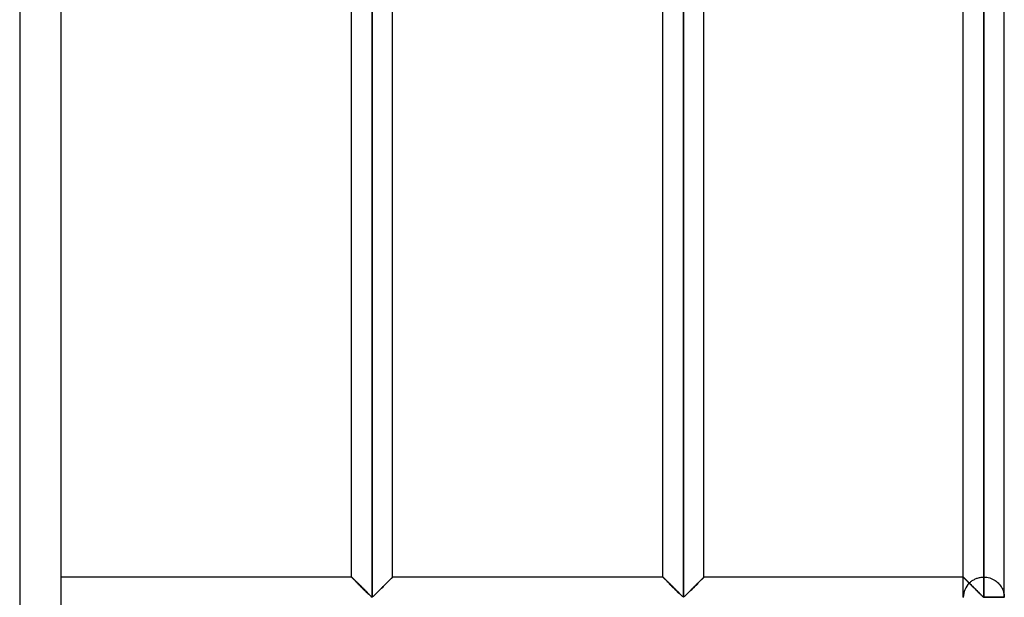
# Model space of a CAD drawing. Header units: millimetres. Extents: x -364 to 380, y -455 to 455.
# Tile 4 of 21: x 260 to 380, y -352 to -282. Entities that reach past the tile are written whole.
import ezdxf

# ---------------------------------------------------------------- set-up
doc = ezdxf.new("R2010")
doc.units = ezdxf.units.MM
doc.layers.add('MAIN-1', color=7, linetype='Continuous')
doc.layers.add('MAIN-2', color=7, linetype='Continuous')

msp = doc.modelspace()

# ---------------------------------------------------------------- linework, layer by layer
at = {"layer": 'MAIN-1'}
for p, q in [((265, 455), (265, -455)), ((302.95, -352.01), (302.95, -211.32)), ((340.9, -352.01), (340.9, -211.32)), ((377.5, -211.32), (377.5, -352.01)), ((380, -352.01), (380, -211.32)), ((300.45, -349.58), (300.45, -213.75)), ((305.45, -349.58), (305.45, -213.75)), ((338.4, -349.58), (338.4, -213.75)), ((343.4, -349.58), (343.4, -213.75)), ((375, -349.58), (375, -213.75)), ((300.45, -349.58), (265, -349.58)), ((300.46, -349.59), (300.45, -349.58)), ((300.47, -349.6), (300.46, -349.59)), ((300.49, -349.62), (300.47, -349.6)), ((300.52, -349.66), (300.49, -349.62)), ((300.56, -349.7), (300.52, -349.66)), ((300.61, -349.75), (300.56, -349.7)), ((300.67, -349.8), (300.61, -349.75)), ((300.73, -349.86), (300.67, -349.8)), ((300.8, -349.93), (300.73, -349.86)), ((300.88, -350.01), (300.8, -349.93)), ((300.96, -350.09), (300.88, -350.01)), ((301.04, -350.17), (300.96, -350.09)), ((301.12, -350.26), (301.04, -350.17)), ((301.21, -350.34), (301.12, -350.26)), ((301.3, -350.43), (301.21, -350.34)), ((304.69, -350.34), (304.6, -350.43)), ((304.78, -350.26), (304.69, -350.34)), ((304.86, -350.17), (304.78, -350.26)), ((304.94, -350.09), (304.86, -350.17)), ((305.02, -350.01), (304.94, -350.09)), ((305.1, -349.93), (305.02, -350.01)), ((305.17, -349.86), (305.1, -349.93)), ((305.23, -349.8), (305.17, -349.86)), ((305.29, -349.75), (305.23, -349.8)), ((305.34, -349.7), (305.29, -349.75)), ((305.38, -349.66), (305.34, -349.7)), ((305.41, -349.62), (305.38, -349.66)), ((305.43, -349.6), (305.41, -349.62)), ((305.44, -349.59), (305.43, -349.6)), ((305.45, -349.58), (305.44, -349.59)), ((338.4, -349.58), (305.45, -349.58)), ((338.41, -349.59), (338.4, -349.58)), ((338.42, -349.6), (338.41, -349.59)), ((338.44, -349.62), (338.42, -349.6)), ((338.47, -349.66), (338.44, -349.62)), ((338.51, -349.7), (338.47, -349.66)), ((338.56, -349.75), (338.51, -349.7)), ((338.62, -349.8), (338.56, -349.75)), ((338.68, -349.86), (338.62, -349.8)), ((338.75, -349.93), (338.68, -349.86)), ((338.83, -350.01), (338.75, -349.93)), ((338.91, -350.09), (338.83, -350.01)), ((338.99, -350.17), (338.91, -350.09)), ((339.07, -350.26), (338.99, -350.17)), ((339.16, -350.34), (339.07, -350.26)), ((339.25, -350.43), (339.16, -350.34)), ((342.64, -350.34), (342.55, -350.43)), ((342.73, -350.26), (342.64, -350.34)), ((342.81, -350.17), (342.73, -350.26)), ((342.89, -350.09), (342.81, -350.17)), ((342.97, -350.01), (342.89, -350.09)), ((343.05, -349.93), (342.97, -350.01)), ((343.12, -349.86), (343.05, -349.93)), ((343.18, -349.8), (343.12, -349.86)), ((343.24, -349.75), (343.18, -349.8)), ((343.29, -349.7), (343.24, -349.75)), ((343.33, -349.66), (343.29, -349.7)), ((343.36, -349.62), (343.33, -349.66)), ((343.38, -349.6), (343.36, -349.62)), ((343.39, -349.59), (343.38, -349.6)), ((343.4, -349.58), (343.39, -349.59)), ((375, -349.58), (343.4, -349.58)), ((375, -349.59), (375, -349.58)), ((375.01, -349.59), (375, -349.59)), ((375.02, -349.61), (375.01, -349.59)), ((375.04, -349.62), (375.02, -349.61)), ((375.07, -349.65), (375.04, -349.62)), ((375.09, -349.68), (375.07, -349.65)), ((375.13, -349.71), (375.09, -349.68)), ((375.16, -349.75), (375.13, -349.71)), ((375.2, -349.79), (375.16, -349.75)), ((375.25, -349.83), (375.2, -349.79)), ((375.3, -349.88), (375.25, -349.83)), ((375.35, -349.93), (375.3, -349.88)), ((375.41, -349.99), (375.35, -349.93)), ((375.47, -350.05), (375.41, -349.99)), ((375.53, -350.11), (375.47, -350.05)), ((375.59, -350.17), (375.53, -350.11)), ((375.65, -350.24), (375.59, -350.17)), ((375.72, -350.3), (375.65, -350.24)), ((375.78, -350.37), (375.72, -350.3)), ((375.85, -350.43), (375.78, -350.37)), ((301.39, -350.53), (301.3, -350.43)), ((301.49, -350.62), (301.39, -350.53)), ((301.59, -350.72), (301.49, -350.62)), ((301.68, -350.82), (301.59, -350.72)), ((301.78, -350.91), (301.68, -350.82)), ((301.88, -351.01), (301.78, -350.91)), ((301.98, -351.11), (301.88, -351.01)), ((302.08, -351.21), (301.98, -351.11)), ((302.17, -351.3), (302.08, -351.21)), ((302.27, -351.39), (302.17, -351.3)), ((302.36, -351.49), (302.27, -351.39)), ((302.45, -351.58), (302.36, -351.49)), ((302.54, -351.66), (302.45, -351.58)), ((303.45, -351.58), (303.36, -351.66)), ((303.54, -351.49), (303.45, -351.58)), ((303.63, -351.39), (303.54, -351.49)), ((303.73, -351.3), (303.63, -351.39)), ((303.82, -351.21), (303.73, -351.3)), ((303.92, -351.11), (303.82, -351.21)), ((304.02, -351.01), (303.92, -351.11)), ((304.12, -350.91), (304.02, -351.01)), ((304.22, -350.82), (304.12, -350.91)), ((304.31, -350.72), (304.22, -350.82)), ((304.41, -350.62), (304.31, -350.72)), ((304.51, -350.53), (304.41, -350.62)), ((304.6, -350.43), (304.51, -350.53)), ((339.34, -350.53), (339.25, -350.43)), ((339.44, -350.62), (339.34, -350.53)), ((339.54, -350.72), (339.44, -350.62)), ((339.63, -350.82), (339.54, -350.72)), ((339.73, -350.91), (339.63, -350.82)), ((339.83, -351.01), (339.73, -350.91)), ((339.93, -351.11), (339.83, -351.01)), ((340.03, -351.21), (339.93, -351.11)), ((340.12, -351.3), (340.03, -351.21)), ((340.22, -351.39), (340.12, -351.3)), ((340.31, -351.49), (340.22, -351.39)), ((340.4, -351.58), (340.31, -351.49)), ((340.49, -351.66), (340.4, -351.58)), ((341.4, -351.58), (341.31, -351.66)), ((341.49, -351.49), (341.4, -351.58)), ((341.58, -351.39), (341.49, -351.49)), ((341.68, -351.3), (341.58, -351.39)), ((341.77, -351.21), (341.68, -351.3)), ((341.87, -351.11), (341.77, -351.21)), ((341.97, -351.01), (341.87, -351.11)), ((342.07, -350.91), (341.97, -351.01)), ((342.17, -350.82), (342.07, -350.91)), ((342.26, -350.72), (342.17, -350.82)), ((342.36, -350.62), (342.26, -350.72)), ((342.46, -350.53), (342.36, -350.62)), ((342.55, -350.43), (342.46, -350.53)), ((375.92, -350.5), (375.85, -350.43)), ((375.99, -350.57), (375.92, -350.5)), ((376.06, -350.65), (375.99, -350.57)), ((376.14, -350.72), (376.06, -350.65)), ((376.21, -350.79), (376.14, -350.72)), ((376.28, -350.86), (376.21, -350.79)), ((376.36, -350.94), (376.28, -350.86)), ((376.43, -351.01), (376.36, -350.94)), ((376.5, -351.08), (376.43, -351.01)), ((376.58, -351.16), (376.5, -351.08)), ((376.65, -351.23), (376.58, -351.16)), ((376.72, -351.3), (376.65, -351.23)), ((376.79, -351.37), (376.72, -351.3)), ((376.86, -351.44), (376.79, -351.37)), ((376.93, -351.51), (376.86, -351.44)), ((377, -351.58), (376.93, -351.51)), ((377.06, -351.64), (377, -351.58)), ((302.62, -351.75), (302.54, -351.66)), ((302.7, -351.82), (302.62, -351.75)), ((302.78, -351.9), (302.7, -351.82)), ((302.85, -351.96), (302.78, -351.9)), ((302.95, -352.01), (302.85, -351.96)), ((303.05, -351.96), (302.95, -352.01)), ((303.12, -351.9), (303.05, -351.96)), ((303.2, -351.82), (303.12, -351.9)), ((303.28, -351.75), (303.2, -351.82)), ((303.36, -351.66), (303.28, -351.75)), ((340.57, -351.75), (340.49, -351.66)), ((340.65, -351.82), (340.57, -351.75)), ((340.73, -351.9), (340.65, -351.82)), ((340.8, -351.96), (340.73, -351.9)), ((340.9, -352.01), (340.8, -351.96)), ((341, -351.96), (340.9, -352.01)), ((341.07, -351.9), (341, -351.96)), ((341.15, -351.82), (341.07, -351.9)), ((341.23, -351.75), (341.15, -351.82)), ((341.31, -351.66), (341.23, -351.75)), ((377.13, -351.7), (377.06, -351.64)), ((377.19, -351.77), (377.13, -351.7)), ((377.25, -351.82), (377.19, -351.77)), ((377.31, -351.88), (377.25, -351.82)), ((377.36, -351.93), (377.31, -351.88)), ((377.42, -351.98), (377.36, -351.93)), ((377.5, -352.01), (377.42, -351.98)), ((377.5, -352.01), (377.5, -352.08)), ((380, -352.01), (377.5, -352.01))]:
    msp.add_line(p, q, dxfattribs=at)
msp.add_arc((377.5, -352.08), 2.5, 0, 1.6206, dxfattribs=at)
at = {"layer": 'MAIN-2'}
for p, q in [((260, 450), (260, -450)), ((302.95, -352.01), (302.95, -211.32)), ((302.95, -211.32), (302.95, -352.01)), ((302.95, -211.32), (302.95, -352.01)), ((340.9, -352.01), (340.9, -211.32)), ((340.9, -211.32), (340.9, -352.01)), ((340.9, -211.32), (340.9, -352.01)), ((377.5, -352.01), (377.5, -211.32)), ((377.5, -213.75), (377.5, -349.58)), ((377.5, -213.75), (377.5, -349.58)), ((377.5, -349.58), (377.5, -213.75)), ((377.5, -213.75), (377.5, -349.58)), ((377.5, -349.58), (377.5, -213.75)), ((377.5, -213.75), (377.5, -349.58)), ((377.5, -349.58), (377.5, -213.75)), ((377.5, -213.75), (377.5, -349.58)), ((377.5, -349.58), (377.5, -213.75)), ((377.5, -213.75), (377.5, -349.58)), ((377.5, -349.58), (377.5, -213.75)), ((377.5, -213.75), (377.5, -349.58)), ((377.5, -349.58), (377.5, -213.75)), ((377.5, -213.75), (377.5, -349.58)), ((377.5, -349.58), (377.5, -213.75)), ((377.5, -213.75), (377.5, -349.58)), ((377.5, -349.58), (377.5, -213.75)), ((377.5, -213.75), (377.5, -349.58)), ((377.5, -349.58), (377.5, -213.75)), ((377.5, -213.75), (377.5, -349.58)), ((377.5, -349.58), (377.5, -213.75)), ((377.5, -213.75), (377.5, -349.58)), ((377.5, -349.58), (377.5, -213.75)), ((377.5, -213.75), (377.5, -349.58)), ((377.5, -349.58), (377.5, -213.75)), ((377.5, -213.75), (377.5, -349.58)), ((377.5, -349.58), (377.5, -213.75)), ((377.5, -213.75), (377.5, -349.58)), ((377.5, -349.58), (377.5, -213.75)), ((377.5, -213.75), (377.5, -349.58)), ((377.5, -349.58), (377.5, -213.75)), ((377.5, -213.75), (377.5, -349.58)), ((377.5, -349.58), (377.5, -213.75)), ((377.5, -213.75), (377.5, -349.58)), ((377.5, -349.58), (377.5, -213.75)), ((377.5, -213.75), (377.5, -349.58)), ((377.5, -349.58), (377.5, -213.75)), ((377.5, -213.75), (377.5, -349.58)), ((377.5, -349.58), (377.5, -213.75)), ((377.5, -213.75), (377.5, -349.58)), ((377.5, -349.58), (377.5, -213.75)), ((377.5, -213.75), (377.5, -349.58)), ((377.5, -349.58), (377.5, -213.75)), ((377.5, -213.75), (377.5, -349.58)), ((377.5, -349.58), (377.5, -213.75)), ((377.5, -213.75), (377.5, -349.58)), ((377.5, -349.58), (377.5, -213.75)), ((377.5, -349.58), (377.5, -213.75)), ((300.45, -349.58), (300.46, -349.59)), ((300.46, -349.59), (300.45, -349.58)), ((300.45, -349.58), (300.45, -349.58)), ((300.45, -349.58), (300.46, -349.59)), ((300.46, -349.59), (300.47, -349.6)), ((300.48, -349.61), (300.46, -349.59)), ((300.46, -349.59), (300.48, -349.61)), ((300.47, -349.6), (300.49, -349.62)), ((300.51, -349.64), (300.48, -349.61)), ((300.48, -349.61), (300.51, -349.64)), ((300.49, -349.62), (300.52, -349.66)), ((300.54, -349.67), (300.51, -349.64)), ((300.51, -349.64), (300.54, -349.67)), ((300.52, -349.66), (300.56, -349.7)), ((300.58, -349.72), (300.54, -349.67)), ((300.54, -349.67), (300.58, -349.72)), ((300.56, -349.7), (300.61, -349.75)), ((300.64, -349.77), (300.58, -349.72)), ((300.58, -349.72), (300.64, -349.77)), ((300.61, -349.75), (300.67, -349.8)), ((300.69, -349.83), (300.64, -349.77)), ((300.64, -349.77), (300.69, -349.83)), ((300.67, -349.8), (300.73, -349.86)), ((300.76, -349.89), (300.69, -349.83)), ((300.69, -349.83), (300.76, -349.89)), ((300.73, -349.86), (300.8, -349.93)), ((300.83, -349.96), (300.76, -349.89)), ((300.76, -349.89), (300.83, -349.96)), ((300.8, -349.93), (300.88, -350.01)), ((300.9, -350.04), (300.83, -349.96)), ((300.83, -349.96), (300.9, -350.04)), ((300.88, -350.01), (300.96, -350.09)), ((300.98, -350.12), (300.9, -350.04)), ((300.9, -350.04), (300.98, -350.12)), ((300.96, -350.09), (301.04, -350.17)), ((301.07, -350.2), (300.98, -350.12)), ((300.98, -350.12), (301.07, -350.2)), ((301.04, -350.17), (301.12, -350.26)), ((301.15, -350.28), (301.07, -350.2)), ((301.07, -350.2), (301.15, -350.28)), ((301.12, -350.26), (301.21, -350.34)), ((301.24, -350.37), (301.15, -350.28)), ((301.15, -350.28), (301.24, -350.37)), ((301.21, -350.34), (301.3, -350.43)), ((301.33, -350.46), (301.24, -350.37)), ((301.24, -350.37), (301.33, -350.46)), ((304.57, -350.46), (304.66, -350.37)), ((304.66, -350.37), (304.57, -350.46)), ((304.6, -350.43), (304.69, -350.34)), ((304.66, -350.37), (304.75, -350.28)), ((304.75, -350.28), (304.66, -350.37)), ((304.69, -350.34), (304.78, -350.26)), ((304.75, -350.28), (304.83, -350.2)), ((304.83, -350.2), (304.75, -350.28)), ((304.78, -350.26), (304.86, -350.17)), ((304.83, -350.2), (304.92, -350.12)), ((304.92, -350.12), (304.83, -350.2)), ((304.86, -350.17), (304.94, -350.09)), ((304.92, -350.12), (305, -350.04)), ((305, -350.04), (304.92, -350.12)), ((304.94, -350.09), (305.02, -350.01)), ((305, -350.04), (305.07, -349.96)), ((305.07, -349.96), (305, -350.04)), ((305.02, -350.01), (305.1, -349.93)), ((305.07, -349.96), (305.14, -349.89)), ((305.14, -349.89), (305.07, -349.96)), ((305.1, -349.93), (305.17, -349.86)), ((305.14, -349.89), (305.21, -349.83)), ((305.21, -349.83), (305.14, -349.89)), ((305.17, -349.86), (305.23, -349.8)), ((305.21, -349.83), (305.26, -349.77)), ((305.26, -349.77), (305.21, -349.83)), ((305.23, -349.8), (305.29, -349.75)), ((305.26, -349.77), (305.32, -349.72)), ((305.32, -349.72), (305.26, -349.77)), ((305.29, -349.75), (305.34, -349.7)), ((305.32, -349.72), (305.36, -349.67)), ((305.36, -349.67), (305.32, -349.72)), ((305.34, -349.7), (305.38, -349.66)), ((305.36, -349.67), (305.39, -349.64)), ((305.39, -349.64), (305.36, -349.67)), ((305.38, -349.66), (305.41, -349.62)), ((305.39, -349.64), (305.42, -349.61)), ((305.42, -349.61), (305.39, -349.64)), ((305.41, -349.62), (305.43, -349.6)), ((305.42, -349.61), (305.44, -349.59)), ((305.44, -349.59), (305.42, -349.61)), ((305.43, -349.6), (305.44, -349.59)), ((305.44, -349.59), (305.45, -349.58)), ((305.45, -349.58), (305.44, -349.59)), ((305.44, -349.59), (305.45, -349.58)), ((305.45, -349.58), (305.45, -349.58)), ((338.4, -349.58), (338.41, -349.59)), ((338.41, -349.59), (338.4, -349.58)), ((338.4, -349.58), (338.4, -349.58)), ((338.4, -349.58), (338.41, -349.59)), ((338.41, -349.59), (338.42, -349.6)), ((338.43, -349.61), (338.41, -349.59)), ((338.41, -349.59), (338.43, -349.61)), ((338.42, -349.6), (338.44, -349.62)), ((338.46, -349.64), (338.43, -349.61)), ((338.43, -349.61), (338.46, -349.64)), ((338.44, -349.62), (338.47, -349.66)), ((338.49, -349.67), (338.46, -349.64)), ((338.46, -349.64), (338.49, -349.67)), ((338.47, -349.66), (338.51, -349.7)), ((338.53, -349.72), (338.49, -349.67)), ((338.49, -349.67), (338.53, -349.72)), ((338.51, -349.7), (338.56, -349.75)), ((338.59, -349.77), (338.53, -349.72)), ((338.53, -349.72), (338.59, -349.77)), ((338.56, -349.75), (338.62, -349.8)), ((338.64, -349.83), (338.59, -349.77)), ((338.59, -349.77), (338.64, -349.83)), ((338.62, -349.8), (338.68, -349.86)), ((338.71, -349.89), (338.64, -349.83)), ((338.64, -349.83), (338.71, -349.89)), ((338.68, -349.86), (338.75, -349.93)), ((338.78, -349.96), (338.71, -349.89)), ((338.71, -349.89), (338.78, -349.96)), ((338.75, -349.93), (338.83, -350.01)), ((338.85, -350.04), (338.78, -349.96)), ((338.78, -349.96), (338.85, -350.04)), ((338.83, -350.01), (338.91, -350.09)), ((338.93, -350.12), (338.85, -350.04)), ((338.85, -350.04), (338.93, -350.12)), ((338.91, -350.09), (338.99, -350.17)), ((339.02, -350.2), (338.93, -350.12)), ((338.93, -350.12), (339.02, -350.2)), ((338.99, -350.17), (339.07, -350.26)), ((339.1, -350.28), (339.02, -350.2)), ((339.02, -350.2), (339.1, -350.28)), ((339.07, -350.26), (339.16, -350.34)), ((339.19, -350.37), (339.1, -350.28)), ((339.1, -350.28), (339.19, -350.37)), ((339.16, -350.34), (339.25, -350.43)), ((339.28, -350.46), (339.19, -350.37)), ((339.19, -350.37), (339.28, -350.46)), ((342.52, -350.46), (342.61, -350.37)), ((342.61, -350.37), (342.52, -350.46)), ((342.55, -350.43), (342.64, -350.34)), ((342.61, -350.37), (342.7, -350.28)), ((342.7, -350.28), (342.61, -350.37)), ((342.64, -350.34), (342.73, -350.26)), ((342.7, -350.28), (342.78, -350.2)), ((342.78, -350.2), (342.7, -350.28)), ((342.73, -350.26), (342.81, -350.17)), ((342.78, -350.2), (342.87, -350.12)), ((342.87, -350.12), (342.78, -350.2)), ((342.81, -350.17), (342.89, -350.09)), ((342.87, -350.12), (342.95, -350.04)), ((342.95, -350.04), (342.87, -350.12)), ((342.89, -350.09), (342.97, -350.01)), ((342.95, -350.04), (343.02, -349.96)), ((343.02, -349.96), (342.95, -350.04)), ((342.97, -350.01), (343.05, -349.93)), ((343.02, -349.96), (343.09, -349.89)), ((343.09, -349.89), (343.02, -349.96)), ((343.05, -349.93), (343.12, -349.86)), ((343.09, -349.89), (343.16, -349.83)), ((343.16, -349.83), (343.09, -349.89)), ((343.12, -349.86), (343.18, -349.8)), ((343.16, -349.83), (343.21, -349.77)), ((343.21, -349.77), (343.16, -349.83)), ((343.18, -349.8), (343.24, -349.75)), ((343.21, -349.77), (343.27, -349.72)), ((343.27, -349.72), (343.21, -349.77)), ((343.24, -349.75), (343.29, -349.7)), ((343.27, -349.72), (343.31, -349.67)), ((343.31, -349.67), (343.27, -349.72)), ((343.29, -349.7), (343.33, -349.66)), ((343.31, -349.67), (343.34, -349.64)), ((343.34, -349.64), (343.31, -349.67)), ((343.33, -349.66), (343.36, -349.62)), ((343.34, -349.64), (343.37, -349.61)), ((343.37, -349.61), (343.34, -349.64)), ((343.36, -349.62), (343.38, -349.6)), ((343.37, -349.61), (343.39, -349.59)), ((343.39, -349.59), (343.37, -349.61)), ((343.38, -349.6), (343.39, -349.59)), ((343.39, -349.59), (343.4, -349.58)), ((343.4, -349.58), (343.39, -349.59)), ((343.39, -349.59), (343.4, -349.58)), ((343.4, -349.58), (343.4, -349.58)), ((375, -349.59), (375, -349.58)), ((375, -349.58), (375.01, -349.59)), ((375, -349.58), (375, -349.59)), ((375, -352.01), (375, -349.58)), ((375.01, -349.6), (375, -349.59)), ((375, -349.59), (375.01, -349.6)), ((375.01, -349.59), (375.03, -349.61)), ((375.04, -349.62), (375.01, -349.6)), ((375.01, -349.6), (375.03, -349.61)), ((375.03, -349.61), (375.06, -349.65)), ((375.03, -349.61), (375.05, -349.63)), ((375.07, -349.65), (375.04, -349.62)), ((375.05, -349.63), (375.08, -349.66)), ((375.06, -349.65), (375.11, -349.69)), ((375.11, -349.7), (375.07, -349.65)), ((375.08, -349.66), (375.11, -349.69)), ((375.11, -349.69), (375.16, -349.74)), ((375.11, -349.69), (375.14, -349.73)), ((375.17, -349.75), (375.11, -349.7)), ((375.14, -349.73), (375.19, -349.77)), ((375.16, -349.74), (375.22, -349.8)), ((375.23, -349.81), (375.17, -349.75)), ((375.19, -349.77), (375.23, -349.82)), ((375.22, -349.8), (375.29, -349.87)), ((375.3, -349.88), (375.23, -349.81)), ((375.23, -349.82), (375.29, -349.87)), ((375.29, -349.87), (375.36, -349.94)), ((375.29, -349.87), (375.34, -349.92)), ((375.38, -349.96), (375.3, -349.88)), ((375.34, -349.92), (375.4, -349.98)), ((375.36, -349.94), (375.44, -350.03)), ((375.46, -350.04), (375.38, -349.96)), ((375.4, -349.98), (375.46, -350.04)), ((375.44, -350.03), (375.53, -350.11)), ((375.55, -350.13), (375.46, -350.04)), ((375.46, -350.04), (375.53, -350.11)), ((375.53, -350.11), (375.62, -350.2)), ((375.53, -350.11), (375.59, -350.18)), ((375.64, -350.22), (375.55, -350.13)), ((375.59, -350.18), (375.66, -350.25)), ((375.62, -350.2), (375.72, -350.3)), ((375.73, -350.31), (375.64, -350.22)), ((375.66, -350.25), (375.73, -350.31)), ((375.72, -350.3), (375.81, -350.39)), ((375.73, -350.31), (375.8, -350.25)), ((375.8, -350.25), (375.87, -350.19)), ((375.81, -350.39), (375.91, -350.49)), ((375.87, -350.19), (375.94, -350.13)), ((375.94, -350.13), (376.02, -350.07)), ((376.02, -350.07), (376.1, -350.01)), ((376.1, -350.01), (376.18, -349.96)), ((376.18, -349.96), (376.27, -349.91)), ((376.27, -349.91), (376.36, -349.86)), ((376.36, -349.86), (376.45, -349.81)), ((376.45, -349.81), (376.55, -349.77)), ((376.55, -349.77), (376.65, -349.73)), ((376.65, -349.73), (376.75, -349.7)), ((376.75, -349.7), (376.85, -349.67)), ((376.85, -349.67), (376.96, -349.64)), ((376.96, -349.64), (377.07, -349.62)), ((377.07, -349.62), (377.17, -349.6)), ((377.17, -349.6), (377.28, -349.59)), ((377.28, -349.59), (377.39, -349.59)), ((377.39, -349.59), (377.5, -349.58)), ((377.5, -349.58), (377.69, -349.59)), ((377.69, -349.59), (377.87, -349.61)), ((377.87, -349.61), (378.05, -349.64)), ((378.05, -349.64), (378.23, -349.69)), ((378.23, -349.69), (378.4, -349.75)), ((378.4, -349.75), (378.57, -349.82)), ((378.57, -349.82), (378.72, -349.9)), ((378.72, -349.9), (378.87, -349.99)), ((378.87, -349.99), (379.01, -350.09)), ((379.01, -350.09), (379.13, -350.19)), ((379.13, -350.19), (379.25, -350.3)), ((379.25, -350.3), (379.35, -350.4)), ((301.3, -350.43), (301.39, -350.53)), ((301.42, -350.55), (301.33, -350.46)), ((301.33, -350.46), (301.42, -350.55)), ((301.39, -350.53), (301.49, -350.62)), ((301.51, -350.64), (301.42, -350.55)), ((301.42, -350.55), (301.51, -350.64)), ((301.49, -350.62), (301.59, -350.72)), ((301.61, -350.74), (301.51, -350.64)), ((301.51, -350.64), (301.61, -350.74)), ((301.59, -350.72), (301.68, -350.82)), ((301.7, -350.84), (301.61, -350.74)), ((301.61, -350.74), (301.7, -350.84)), ((301.68, -350.82), (301.78, -350.91)), ((301.8, -350.93), (301.7, -350.84)), ((301.7, -350.84), (301.8, -350.93)), ((301.78, -350.91), (301.88, -351.01)), ((301.9, -351.03), (301.8, -350.93)), ((301.8, -350.93), (301.9, -351.03)), ((301.88, -351.01), (301.98, -351.11)), ((301.99, -351.13), (301.9, -351.03)), ((301.9, -351.03), (301.99, -351.13)), ((301.98, -351.11), (302.08, -351.21)), ((302.09, -351.22), (301.99, -351.13)), ((301.99, -351.13), (302.09, -351.22)), ((302.08, -351.21), (302.17, -351.3)), ((302.18, -351.31), (302.09, -351.22)), ((302.09, -351.22), (302.18, -351.31)), ((302.17, -351.3), (302.27, -351.39)), ((302.28, -351.41), (302.18, -351.31)), ((302.18, -351.31), (302.28, -351.41)), ((302.27, -351.39), (302.36, -351.49)), ((302.37, -351.5), (302.28, -351.41)), ((302.28, -351.41), (302.37, -351.5)), ((302.36, -351.49), (302.45, -351.58)), ((302.46, -351.58), (302.37, -351.5)), ((302.37, -351.5), (302.46, -351.58)), ((302.45, -351.58), (302.54, -351.66)), ((302.54, -351.67), (302.46, -351.58)), ((302.46, -351.58), (302.54, -351.67)), ((303.36, -351.67), (303.44, -351.58)), ((303.44, -351.58), (303.36, -351.67)), ((303.36, -351.66), (303.45, -351.58)), ((303.44, -351.58), (303.53, -351.5)), ((303.53, -351.5), (303.44, -351.58)), ((303.45, -351.58), (303.54, -351.49)), ((303.53, -351.5), (303.62, -351.41)), ((303.62, -351.41), (303.53, -351.5)), ((303.54, -351.49), (303.63, -351.39)), ((303.62, -351.41), (303.72, -351.31)), ((303.72, -351.31), (303.62, -351.41)), ((303.63, -351.39), (303.73, -351.3)), ((303.72, -351.31), (303.81, -351.22)), ((303.81, -351.22), (303.72, -351.31)), ((303.73, -351.3), (303.82, -351.21)), ((303.81, -351.22), (303.91, -351.13)), ((303.91, -351.13), (303.81, -351.22)), ((303.82, -351.21), (303.92, -351.11)), ((303.91, -351.13), (304, -351.03)), ((304, -351.03), (303.91, -351.13)), ((303.92, -351.11), (304.02, -351.01)), ((304, -351.03), (304.1, -350.93)), ((304.1, -350.93), (304, -351.03)), ((304.02, -351.01), (304.12, -350.91)), ((304.1, -350.93), (304.2, -350.84)), ((304.2, -350.84), (304.1, -350.93)), ((304.12, -350.91), (304.22, -350.82)), ((304.2, -350.84), (304.29, -350.74)), ((304.29, -350.74), (304.2, -350.84)), ((304.22, -350.82), (304.31, -350.72)), ((304.29, -350.74), (304.39, -350.64)), ((304.39, -350.64), (304.29, -350.74)), ((304.31, -350.72), (304.41, -350.62)), ((304.39, -350.64), (304.48, -350.55)), ((304.48, -350.55), (304.39, -350.64)), ((304.41, -350.62), (304.51, -350.53)), ((304.48, -350.55), (304.57, -350.46)), ((304.57, -350.46), (304.48, -350.55)), ((304.51, -350.53), (304.6, -350.43)), ((339.25, -350.43), (339.34, -350.53)), ((339.37, -350.55), (339.28, -350.46)), ((339.28, -350.46), (339.37, -350.55)), ((339.34, -350.53), (339.44, -350.62)), ((339.46, -350.64), (339.37, -350.55)), ((339.37, -350.55), (339.46, -350.64)), ((339.44, -350.62), (339.54, -350.72)), ((339.56, -350.74), (339.46, -350.64)), ((339.46, -350.64), (339.56, -350.74)), ((339.54, -350.72), (339.63, -350.82)), ((339.65, -350.84), (339.56, -350.74)), ((339.56, -350.74), (339.65, -350.84)), ((339.63, -350.82), (339.73, -350.91)), ((339.75, -350.93), (339.65, -350.84)), ((339.65, -350.84), (339.75, -350.93)), ((339.73, -350.91), (339.83, -351.01)), ((339.85, -351.03), (339.75, -350.93)), ((339.75, -350.93), (339.85, -351.03)), ((339.83, -351.01), (339.93, -351.11)), ((339.94, -351.13), (339.85, -351.03)), ((339.85, -351.03), (339.94, -351.13)), ((339.93, -351.11), (340.03, -351.21)), ((340.04, -351.22), (339.94, -351.13)), ((339.94, -351.13), (340.04, -351.22)), ((340.03, -351.21), (340.12, -351.3)), ((340.13, -351.31), (340.04, -351.22)), ((340.04, -351.22), (340.13, -351.31)), ((340.12, -351.3), (340.22, -351.39)), ((340.23, -351.41), (340.13, -351.31)), ((340.13, -351.31), (340.23, -351.41)), ((340.22, -351.39), (340.31, -351.49)), ((340.32, -351.5), (340.23, -351.41)), ((340.23, -351.41), (340.32, -351.5)), ((340.31, -351.49), (340.4, -351.58)), ((340.41, -351.58), (340.32, -351.5)), ((340.32, -351.5), (340.41, -351.58)), ((340.4, -351.58), (340.49, -351.66)), ((340.49, -351.67), (340.41, -351.58)), ((340.41, -351.58), (340.49, -351.67)), ((341.31, -351.67), (341.39, -351.58)), ((341.39, -351.58), (341.31, -351.67)), ((341.31, -351.66), (341.4, -351.58)), ((341.39, -351.58), (341.48, -351.5)), ((341.48, -351.5), (341.39, -351.58)), ((341.4, -351.58), (341.49, -351.49)), ((341.48, -351.5), (341.57, -351.41)), ((341.57, -351.41), (341.48, -351.5)), ((341.49, -351.49), (341.58, -351.39)), ((341.57, -351.41), (341.67, -351.31)), ((341.67, -351.31), (341.57, -351.41)), ((341.58, -351.39), (341.68, -351.3)), ((341.67, -351.31), (341.76, -351.22)), ((341.76, -351.22), (341.67, -351.31)), ((341.68, -351.3), (341.77, -351.21)), ((341.76, -351.22), (341.86, -351.13)), ((341.86, -351.13), (341.76, -351.22)), ((341.77, -351.21), (341.87, -351.11)), ((341.86, -351.13), (341.95, -351.03)), ((341.95, -351.03), (341.86, -351.13)), ((341.87, -351.11), (341.97, -351.01)), ((341.95, -351.03), (342.05, -350.93)), ((342.05, -350.93), (341.95, -351.03)), ((341.97, -351.01), (342.07, -350.91)), ((342.05, -350.93), (342.15, -350.84)), ((342.15, -350.84), (342.05, -350.93)), ((342.07, -350.91), (342.17, -350.82)), ((342.15, -350.84), (342.24, -350.74)), ((342.24, -350.74), (342.15, -350.84)), ((342.17, -350.82), (342.26, -350.72)), ((342.24, -350.74), (342.34, -350.64)), ((342.34, -350.64), (342.24, -350.74)), ((342.26, -350.72), (342.36, -350.62)), ((342.34, -350.64), (342.43, -350.55)), ((342.43, -350.55), (342.34, -350.64)), ((342.36, -350.62), (342.46, -350.53)), ((342.43, -350.55), (342.52, -350.46)), ((342.52, -350.46), (342.43, -350.55)), ((342.46, -350.53), (342.55, -350.43)), ((375.91, -350.49), (376.01, -350.59)), ((376.01, -350.59), (376.12, -350.7)), ((376.12, -350.7), (376.22, -350.8)), ((376.22, -350.8), (376.33, -350.91)), ((376.33, -350.91), (376.44, -351.02)), ((376.44, -351.02), (376.54, -351.12)), ((376.54, -351.12), (376.65, -351.23)), ((376.65, -351.23), (376.75, -351.33)), ((376.75, -351.33), (376.85, -351.43)), ((376.85, -351.43), (376.95, -351.53)), ((376.95, -351.53), (377.05, -351.63)), ((379.35, -350.4), (379.45, -350.52)), ((379.45, -350.52), (379.54, -350.63)), ((379.54, -350.63), (379.61, -350.75)), ((379.61, -350.75), (379.69, -350.87)), ((379.69, -350.87), (379.75, -350.99)), ((379.75, -350.99), (379.8, -351.11)), ((379.8, -351.11), (379.85, -351.23)), ((379.85, -351.23), (379.89, -351.34)), ((379.89, -351.34), (379.92, -351.46)), ((379.92, -351.46), (379.95, -351.57)), ((379.95, -351.57), (379.97, -351.67)), ((302.54, -351.66), (302.62, -351.75)), ((302.62, -351.75), (302.54, -351.67)), ((302.54, -351.67), (302.62, -351.75)), ((302.62, -351.75), (302.7, -351.82)), ((302.7, -351.83), (302.62, -351.75)), ((302.62, -351.75), (302.7, -351.83)), ((302.7, -351.82), (302.78, -351.9)), ((302.78, -351.9), (302.7, -351.83)), ((302.7, -351.83), (302.78, -351.9)), ((302.78, -351.9), (302.85, -351.96)), ((302.85, -351.96), (302.78, -351.9)), ((302.78, -351.9), (302.85, -351.96)), ((302.85, -351.96), (302.95, -352.01)), ((302.95, -352.01), (302.85, -351.96)), ((302.85, -351.96), (302.95, -352.01)), ((302.95, -352.01), (303.05, -351.96)), ((303.05, -351.96), (302.95, -352.01)), ((302.95, -352.01), (303.05, -351.96)), ((303.05, -351.96), (303.12, -351.9)), ((303.12, -351.9), (303.05, -351.96)), ((303.05, -351.96), (303.12, -351.9)), ((303.12, -351.9), (303.2, -351.82)), ((303.12, -351.9), (303.2, -351.83)), ((303.2, -351.83), (303.12, -351.9)), ((303.2, -351.83), (303.28, -351.75)), ((303.28, -351.75), (303.2, -351.83)), ((303.2, -351.82), (303.28, -351.75)), ((303.28, -351.75), (303.36, -351.66)), ((303.28, -351.75), (303.36, -351.67)), ((303.36, -351.67), (303.28, -351.75)), ((340.49, -351.66), (340.57, -351.75)), ((340.57, -351.75), (340.49, -351.67)), ((340.49, -351.67), (340.57, -351.75)), ((340.57, -351.75), (340.65, -351.82)), ((340.65, -351.83), (340.57, -351.75)), ((340.57, -351.75), (340.65, -351.83)), ((340.65, -351.82), (340.73, -351.9)), ((340.73, -351.9), (340.65, -351.83)), ((340.65, -351.83), (340.73, -351.9)), ((340.73, -351.9), (340.8, -351.96)), ((340.8, -351.96), (340.73, -351.9)), ((340.73, -351.9), (340.8, -351.96)), ((340.8, -351.96), (340.9, -352.01)), ((340.9, -352.01), (340.8, -351.96)), ((340.8, -351.96), (340.9, -352.01)), ((340.9, -352.01), (341, -351.96)), ((341, -351.96), (340.9, -352.01)), ((340.9, -352.01), (341, -351.96)), ((341, -351.96), (341.07, -351.9)), ((341.07, -351.9), (341, -351.96)), ((341, -351.96), (341.07, -351.9)), ((341.07, -351.9), (341.15, -351.82)), ((341.07, -351.9), (341.15, -351.83)), ((341.15, -351.83), (341.07, -351.9)), ((341.15, -351.83), (341.23, -351.75)), ((341.23, -351.75), (341.15, -351.83)), ((341.15, -351.82), (341.23, -351.75)), ((341.23, -351.75), (341.31, -351.66)), ((341.23, -351.75), (341.31, -351.67)), ((341.31, -351.67), (341.23, -351.75)), ((377.05, -351.63), (377.14, -351.72)), ((377.14, -351.72), (377.23, -351.8)), ((377.23, -351.8), (377.31, -351.88)), ((377.31, -351.88), (377.4, -351.96)), ((377.4, -351.96), (377.5, -352.01)), ((377.5, -352.08), (377.5, -352.01)), ((377.5, -352.01), (380, -352.01)), ((379.97, -351.67), (379.98, -351.77)), ((379.98, -351.77), (379.99, -351.86)), ((379.99, -351.86), (380, -351.95)), ((380, -351.95), (380, -352.01))]:
    msp.add_line(p, q, dxfattribs=at)
msp.add_ellipse((377.5, -352.08), major_axis=(-2.5, 0), ratio=1, start_param=-0.785798, end_param=0, dxfattribs=at)

doc.saveas('drawing.dxf')
